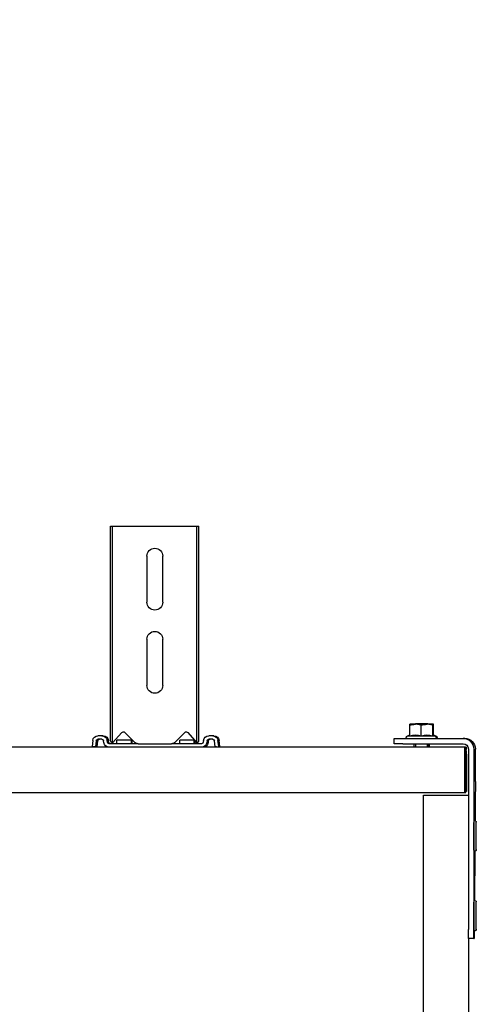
# Model space of a CAD drawing. Header units: centimetres. Extents: x 0 to 55409, y -2708 to 14680.
# Tile 30 of 125: x 29952 to 29978, y 5625 to 5681. Entities that reach past the tile are written whole.
import ezdxf

# ---------------------------------------------------------------- set-up
doc = ezdxf.new("R2010")
doc.units = ezdxf.units.CM
doc.header["$LTSCALE"] = 0.01
doc.layers.add('CKDRZWI_', color=7, linetype='Continuous')
doc.layers.add('CKPOM_POWIERZ', color=1, linetype='Continuous', plot=False)

# ---------------------------------------------------------------- blocks, each defined once
blk = doc.blocks.new('A$7E8719B1CAF')
at = {"color": 7, "linetype": 'Continuous', "lineweight": -3}
for p, q in [((3913.11, 48), (3913.11, -4048)), ((3938.86, -33.03), (3938.86, -3966.97)), ((3941.62, -3966.97), (3938.62, -3966.97)), ((3941.62, -3966.97), (3941.84, -3966.97)), ((3938.57, -4074), (3938.57, -3971.97)), ((3941.57, -4074), (3941.57, -3971.97)), ((3941.91, -3971.49), (3941.9, -3970.5)), ((3942.24, -4016.32), (3942.04, -3988.18)), ((3942.49, -4049.17), (3942.37, -4033.16)), ((711.34, -4049.5), (3936.61, -4049.5)), ((3913.11, -4048), (3917.57, -4048)), ((3917.57, -4048), (3934.07, -4048)), ((3934.07, -4048), (3938.57, -4048)), ((3936.63, -4049.5), (3936.61, -4049.5)), ((3936.63, -4049.5), (3937.08, -4049.5)), ((3936.63, -4051.5), (3936.63, -4049.5)), ((3936.95, -4050), (3936.63, -4050)), ((3936.95, -4050), (3936.94, -4051.81)), ((3936.99, -4051.99), (3936.95, -4050)), ((3937.08, -4049.5), (3937.09, -4049.5)), ((3937.09, -4049.5), (3937.09, -4051.5)), ((3937.42, -4050), (3937.09, -4050)), ((3937.41, -4051.81), (3937.42, -4050)), ((3937.42, -4050), (3937.45, -4051.99)), ((3936.57, -4054), (3936.57, -4070.5)), ((3936.59, -4070.5), (3936.59, -4054)), ((3936.94, -4051.81), (3936.6, -4051.81)), ((3936.61, -4051.5), (3936.63, -4051.5)), ((3936.94, -4051.81), (3936.98, -4053.8)), ((3937.04, -4070.5), (3937.04, -4054)), ((3937.06, -4054), (3937.06, -4070.5)), ((3937.41, -4051.81), (3937.07, -4051.81)), ((3937.09, -4051.5), (3937.08, -4051.5)), ((3937.45, -4053.8), (3937.41, -4051.81)), ((3942.51, -4055.63), (3942.51, -4074)), ((3936.98, -4069.21), (3936.59, -4069.21)), ((3936.98, -4069.21), (3936.92, -4071.91)), ((3936.92, -4073.79), (3936.99, -4071.06)), ((3937.45, -4069.21), (3937.06, -4069.21)), ((3937.38, -4071.91), (3937.45, -4069.21)), ((3937.45, -4071.06), (3937.39, -4073.79)), ((3936.61, -4075), (711.34, -4075)), ((3727.87, -4075.26), (3725.88, -4075.5)), ((3726.3, -4078.87), (3725.88, -4075.5)), ((3728.58, -4075.26), (3727.87, -4075.26)), ((3728.28, -4078.62), (3727.87, -4075.26)), ((3729, -4078.62), (3728.58, -4075.26)), ((3732.58, -4077.63), (3732.46, -4078.62)), ((3734.57, -4077.88), (3734.44, -4078.87)), ((3735.28, -4077.88), (3735.16, -4078.87)), ((3787.79, -4075), (3735.56, -4075)), ((3751.92, -4077), (3735.56, -4077)), ((3736.42, -4078.45), (3737.55, -4077.46)), ((3736.42, -4078.45), (3736.42, -4088.5)), ((3737.55, -4077.46), (3742.65, -4083.33)), ((3737.55, -4077.46), (3737.55, -4088.5)), ((3739.99, -4077), (3739.99, -4079)), ((3744.4, -4083.39), (3750.01, -4077.79)), ((3747.99, -4079), (3747.99, -4077)), ((3748.46, -4079), (3748.46, -4077)), ((3751.92, -4077), (3754.23, -4077)), ((3754.23, -4077), (3768.52, -4077)), ((3768.52, -4077), (3770.83, -4077)), ((3787.79, -4077), (3770.83, -4077)), ((3772.74, -4077.79), (3778.34, -4083.39)), ((3775.49, -4077), (3775.49, -4079)), ((3780.1, -4083.33), (3785.2, -4077.46)), ((3783.49, -4079), (3783.49, -4077)), ((3783.96, -4078.89), (3783.96, -4077)), ((3785.2, -4077.46), (3786.33, -4078.45)), ((3785.2, -4077.46), (3785.2, -4088.5)), ((3786.33, -4078.45), (3786.33, -4088.5)), ((3788.5, -4075), (3787.79, -4075)), ((3788.9, -4078.87), (3788.78, -4077.88)), ((3790.88, -4078.62), (3790.76, -4077.63)), ((3791.6, -4078.62), (3791.48, -4077.63)), ((3795.47, -4075.26), (3795.06, -4078.62)), ((3796.19, -4075.26), (3795.47, -4075.26)), ((3795.47, -4075.26), (3797.46, -4075.5)), ((3796.19, -4075.26), (3798.18, -4075.5)), ((3797.46, -4075.5), (3797.05, -4078.87)), ((3798.18, -4075.5), (3797.46, -4075.5)), ((3798.18, -4075.5), (3797.76, -4078.87)), ((3896.62, -4077), (3896.62, -4080)), ((3901.57, -4077), (3896.62, -4077)), ((3901.57, -4077), (3935.57, -4077)), ((3907.95, -4075), (3907.95, -4077)), ((3908.71, -4077), (3908.71, -4075)), ((3915.18, -4077), (3915.18, -4075)), ((3915.65, -4077), (3915.65, -4075)), ((3915.95, -4077), (3915.95, -4075)), ((3916.41, -4077), (3916.41, -4075)), ((3936.86, -4073), (3936.61, -4073)), ((3936.61, -4075), (3936.86, -4075)), ((3937.08, -4075), (3936.86, -4075)), ((3937.08, -4073), (3937.33, -4073)), ((3937.33, -4075), (3937.08, -4075)), ((3731.47, -4079.5), (3729.27, -4079.5)), ((3731.47, -4081.5), (3729.27, -4081.5)), ((3732.18, -4081.5), (3731.47, -4081.5)), ((3747.99, -4079), (3739.99, -4079)), ((3748.46, -4079), (3747.99, -4079)), ((3783.49, -4079), (3775.49, -4079)), ((3783.86, -4079), (3783.49, -4079)), ((3794.07, -4079.5), (3791.88, -4079.5)), ((3794.07, -4081.5), (3791.88, -4081.5)), ((3794.78, -4081.5), (3794.07, -4081.5)), ((3896.62, -4080), (3901.57, -4080)), ((3901.57, -4080), (3935.57, -4080)), ((3919.85, -4081.2), (3904.05, -4081.2)), ((3904.05, -4081.2), (3905.41, -4081.99)), ((3905.41, -4081.43), (3905.41, -4087.42)), ((3911.88, -4081.43), (3911.88, -4087.42)), ((3918.41, -4081.43), (3918.41, -4087.42)), ((3918.45, -4082.01), (3919.85, -4081.2)), ((3918.48, -4081.43), (3918.48, -4087.42)), ((3918.88, -4081.76), (3918.88, -4087.42)), ((3918.91, -4082.01), (3920.31, -4081.2)), ((3918.94, -4081.72), (3918.94, -4087.42)), ((3920.31, -4081.2), (3919.85, -4081.2)), ((3936.51, -4080), (3935.57, -4080)), ((3736.42, -4088.5), (3736.42, -4200)), ((3737.55, -4088.5), (3737.55, -4200)), ((3785.2, -4088.5), (3785.2, -4200)), ((3786.33, -4088.5), (3786.33, -4200)), ((3908.65, -4088), (3905.45, -4088)), ((3908.45, -4088), (3908.95, -4088.5)), ((3911.88, -4087.42), (3908.65, -4088)), ((3915.15, -4088), (3908.65, -4088)), ((3908.95, -4088.5), (3914.95, -4088.5)), ((3914.95, -4088.5), (3915.45, -4088)), ((3914.95, -4088.5), (3915.41, -4088.5)), ((3918.41, -4087.42), (3915.15, -4088)), ((3918.45, -4088), (3915.15, -4088)), ((3915.41, -4088.5), (3915.91, -4088)), ((3918.91, -4088), (3918.51, -4088)), ((3756.87, -4136), (3756.87, -4110)), ((3765.87, -4110), (3765.87, -4136)), ((3756.87, -4183), (3756.87, -4157)), ((3765.87, -4157), (3765.87, -4183)), ((3736.42, -4200), (3737.55, -4200)), ((3737.55, -4200), (3742.65, -4200)), ((3742.65, -4200), (3744.4, -4200)), ((3744.4, -4200), (3750.01, -4200)), ((3750.01, -4200), (3751.92, -4200)), ((3751.92, -4200), (3770.83, -4200)), ((3770.83, -4200), (3772.74, -4200)), ((3772.74, -4200), (3778.34, -4200)), ((3778.34, -4200), (3780.1, -4200)), ((3780.1, -4200), (3785.2, -4200)), ((3785.2, -4200), (3786.33, -4200))]:
    blk.add_line(p, q, dxfattribs=at)
for centre, radius, start, end in [((3751.92, -4079.7), 2.7, 90, 135), ((3770.83, -4079.7), 2.7, 45, 90), ((3743.56, -4082.54), 1.2, 221, 315), ((3779.19, -4082.54), 1.2, 225, 319), ((3904.05, -4080.6), 0.6, 90, 270), ((3908.65, -4072.63), 9.37, 249.8159, 290.1841), ((3915.15, -4072.45), 9.56, 250.0132, 289.9868), ((3919.85, -4080.6), 0.6, 270, 90), ((3920.31, -4080.6), 0.6, 270, 90), ((3908.76, -4078.07), 9.93, 250.3005, 269.3422), ((3909.77, -4087.46), 4.36, 179.401, 187.0562), ((3915.26, -4077.88), 10.12, 250.4904, 269.3522), ((3922.77, -4087.46), 4.36, 179.401, 187.0562), ((3914.17, -4087.47), 4.31, 352.9062, 0.6366), ((3923.23, -4087.46), 4.36, 179.401, 187.0562), ((3761.37, -4110), 4.5, 0, 180), ((3761.37, -4136), 4.5, 180, 0), ((3761.37, -4157), 4.5, 0, 180), ((3761.37, -4183), 4.5, 180, 0)]:
    blk.add_arc(centre, radius, start, end, dxfattribs=at)
for centre, major_axis, ratio, start_param, end_param in [((3938.62, -3971.97), (0, 5), 0.008727, 0, 1.570796), ((3941.62, -3971.97), (0, -5), 0.008727, 3.141593, 4.712389), ((3941.84, -3976.97), (0, 10), 0.008727, 5.415173, 6.283185), ((3942.95, -3979.8), (0, 7.9), 0.008727, 0, 3.141593), ((3942.95, -3979.8), (0, 7.9), 0.008727, 6.268069, 6.283185), ((3941.75, -3979.8), (0, 7.9), 0.008727, 1.423859, 3.141593), ((3942.95, -4024.8), (0, 7.9), 0.008727, 0, 3.141593), ((3942.95, -4024.8), (0, 7.9), 0.008727, 6.268069, 6.283185), ((3941.75, -4024.8), (0, 7.9), 0.008727, 1.423859, 3.141593), ((3936.61, -4054), (0, 4.5), 0.008727, 0, 1.570796), ((3937.08, -4054), (0, 4.5), 0.008727, 0, 1.570796), ((3942.42, -4055.63), (0, 10), 0.008727, 4.712389, 5.415173), ((3936.61, -4054), (0, -2.5), 0.008727, 3.141593, 4.712389), ((3936.95, -4061.5), (0, 8.5), 0.008727, 3.578382, 5.846853), ((3936.95, -4061.5), (0, -10.5), 0.008727, 0.427989, 2.70526), ((3937.08, -4054), (0, -2.5), 0.008727, 3.141593, 4.712389), ((3937.42, -4061.5), (0, 10.5), 0.008727, 3.569582, 5.846853), ((3937.42, -4061.5), (0, -8.5), 0.008727, 0.43679, 2.70526), ((3936.61, -4070.5), (0, 4.5), 0.008727, 1.570796, 3.141593), ((3936.61, -4070.5), (0, -2.5), 0.008727, 4.712389, 6.283185), ((3936.86, -4055), (0, 18), 0.008727, 3.141593, 3.490659), ((3937.08, -4070.5), (0, 4.5), 0.008727, 1.570796, 3.141593), ((3937.08, -4070.5), (0, -2.5), 0.008727, 4.712389, 6.283185), ((3937.33, -4055), (0, -18), 0.008727, 0, 0.349066), ((3735.56, -4078), (0, 3), 0.999962, 0, 1.448623), ((3735.56, -4078), (0, 1), 0.999962, 0, 1.448623), ((3736.27, -4078), (0, 1), 0.999962, 0, 1.448623), ((3787.79, -4078), (0, -3), 0.999962, 1.692969, 3.141593), ((3787.79, -4078), (0, -1), 0.999962, 1.692969, 3.141593), ((3788.5, -4078), (0, -3), 0.999962, 1.692969, 3.141593), ((3935.57, -4074), (0, 6), 0.999962, 3.141593, 4.712389), ((3935.57, -4074), (0, 3), 0.999962, 3.141593, 4.712389), ((3936.51, -4074), (0, -6), 0.999962, 0, 1.570796), ((3936.86, -4055), (0, -20), 0.008727, 0, 0.349066), ((3937.33, -4055), (0, 20), 0.008727, 3.141593, 3.490659), ((3729.27, -4078.5), (0, -3), 0.999962, 4.834562, 6.283185), ((3729.27, -4078.5), (0, -1), 0.999962, 4.834562, 6.283185), ((3729.99, -4078.5), (0, -1), 0.999962, 4.834562, 6.283185), ((3731.47, -4078.5), (0, 1), 0.999962, 3.141593, 4.590216), ((3731.47, -4078.5), (0, 3), 0.999962, 3.141593, 4.590216), ((3732.18, -4078.5), (0, 3), 0.999962, 3.141593, 4.590216), ((3791.88, -4078.5), (0, -3), 0.999962, 4.834562, 6.283185), ((3791.88, -4078.5), (0, -1), 0.999962, 4.834562, 6.283185), ((3792.59, -4078.5), (0, -1), 0.999962, 4.834562, 6.283185), ((3794.07, -4078.5), (0, 1), 0.999962, 3.141593, 4.590216), ((3794.07, -4078.5), (0, 3), 0.999962, 3.141593, 4.590216), ((3794.78, -4078.5), (0, 3), 0.999962, 3.141593, 4.590216)]:
    blk.add_ellipse(centre, major_axis=major_axis, ratio=ratio, start_param=start_param, end_param=end_param, dxfattribs=at)
for points, knots in [([(3942.97, -3972.22), (3942.96, -3972.06), (3942.94, -3971.92), (3942.95, -3971.84), (3942.91, -3971.69), (3942.86, -3971.58), (3942.76, -3971.45), (3942.59, -3971.34), (3942.38, -3971.29), (3942.16, -3971.32), (3941.99, -3971.41), (3941.88, -3971.51), (3941.81, -3971.62), (3941.78, -3971.7), (3941.76, -3971.76), (3941.75, -3971.81), (3941.74, -3971.88), (3941.73, -3972.06), (3941.71, -3972.8), (3941.69, -3974.79), (3941.68, -3976.94), (3941.68, -3978.25), (3941.68, -3978.67)], [0.6059008, 0.6059008, 0.6059008, 0.6059008, 0.6466277, 0.6609422, 0.6638999, 0.6672788, 0.6719668, 0.677259, 0.6830647, 0.6894299, 0.6943546, 0.6984546, 0.7019545, 0.7048134, 0.7072758, 0.710278, 0.7156326, 0.730655, 0.8136077, 0.8895665, 0.969207, 1, 1, 1, 1]), ([(3942.65, -3988.21), (3942.68, -3988.19), (3942.74, -3988.16), (3942.83, -3988.07), (3942.89, -3987.97), (3942.92, -3987.89), (3942.93, -3987.83), (3942.94, -3987.78), (3942.95, -3987.71), (3942.95, -3987.66), (3942.96, -3987.61)], [0, 0, 0, 0, 0.00236457, 0.00634871, 0.00973648, 0.0124793, 0.01495634, 0.01820737, 0.0244256, 0.04419387, 0.04419387, 0.04419387, 0.04419387]), ([(3942.97, -4017.22), (3942.96, -4017.06), (3942.94, -4016.92), (3942.95, -4016.84), (3942.91, -4016.69), (3942.86, -4016.58), (3942.76, -4016.45), (3942.59, -4016.34), (3942.38, -4016.29), (3942.16, -4016.32), (3941.99, -4016.41), (3941.88, -4016.51), (3941.81, -4016.62), (3941.78, -4016.7), (3941.76, -4016.76), (3941.75, -4016.81), (3941.74, -4016.88), (3941.73, -4017.06), (3941.71, -4017.8), (3941.69, -4019.79), (3941.68, -4021.94), (3941.68, -4023.25), (3941.68, -4023.67)], [0.6059008, 0.6059008, 0.6059008, 0.6059008, 0.6466277, 0.6609422, 0.6638999, 0.6672788, 0.6719668, 0.677259, 0.6830647, 0.6894299, 0.6943546, 0.6984546, 0.7019545, 0.7048134, 0.7072758, 0.710278, 0.7156326, 0.730655, 0.8136077, 0.8895665, 0.969207, 1, 1, 1, 1]), ([(3942.65, -4033.21), (3942.68, -4033.19), (3942.74, -4033.16), (3942.83, -4033.07), (3942.89, -4032.97), (3942.92, -4032.89), (3942.93, -4032.83), (3942.94, -4032.78), (3942.95, -4032.71), (3942.95, -4032.66), (3942.96, -4032.61)], [0, 0, 0, 0, 0.00236457, 0.00634871, 0.00973648, 0.0124793, 0.01495634, 0.01820737, 0.0244256, 0.04419387, 0.04419387, 0.04419387, 0.04419387]), ([(3918.45, -4082.01), (3918.45, -4082.01), (3918.45, -4082.01), (3918.44, -4082.01), (3918.44, -4081.95), (3918.42, -4081.75), (3918.42, -4081.6), (3918.41, -4081.43)], [0.4932109, 0.4932109, 0.4932109, 0.4932109, 0.5, 0.5, 0.75, 0.75, 1, 1, 1, 1])]:
    blk.add_open_spline(points, degree=3, knots=knots, dxfattribs=at)

msp = doc.modelspace()

# ---------------------------------------------------------------- linework, layer by layer
at = {"layer": 'CKPOM_POWIERZ'}
msp.add_lwpolyline([(29616.644, 5226.104, 0.000017), (29603.236, 5226.104, 0.000017), (29603.234, 5714.104), (31730.236, 5724.076), (31730.236, 5161.611), (30722.051, 5161.611), (30722.14, 5150.104), (29616.644, 5150.104)], format="xyb", close=True, dxfattribs=at)

# ---------------------------------------------------------------- block references
at = {"layer": 'CKDRZWI_', "xscale": -0.1, "yscale": 0.1, "zscale": 0.1, "rotation": 180}
msp.add_blockref('A$7E8719B1CAF', (29583.236, 5232.354), dxfattribs=at)

doc.saveas('drawing.dxf')
